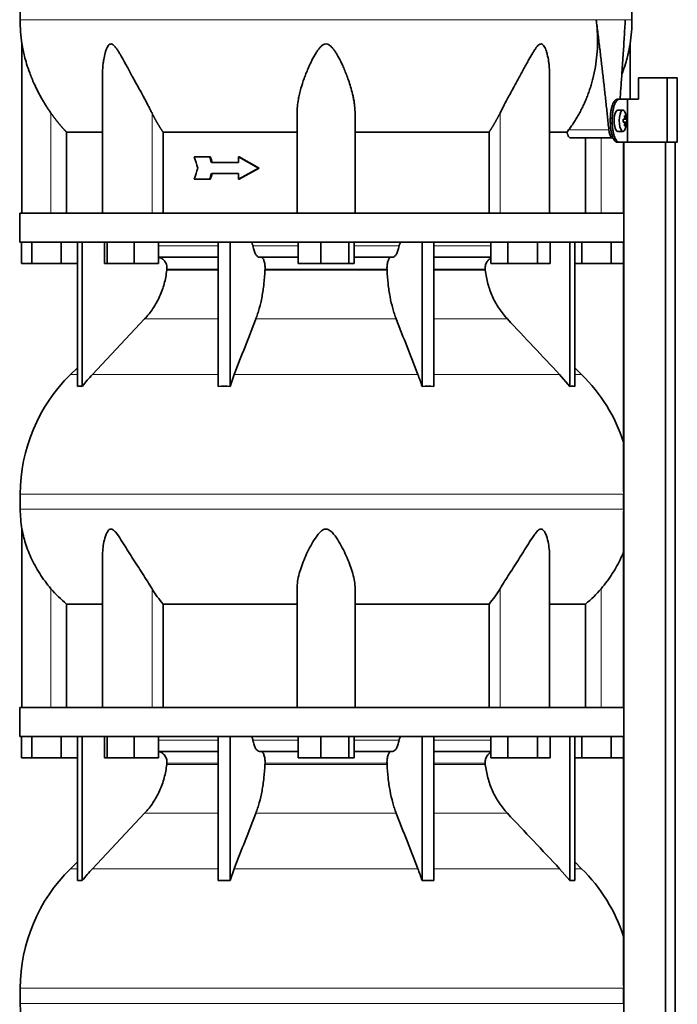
# Model space of a CAD drawing. Header units: millimetres. Extents: x 441 to 1325, y -1714 to 1591.
# Tile 24 of 29: x 949 to 1255, y 404 to 863. Entities that reach past the tile are written whole.
import ezdxf

# ---------------------------------------------------------------- set-up
doc = ezdxf.new("R2010")
doc.units = ezdxf.units.MM
for name, color, linetype in [('LOW_454-3', 7, 'Continuous'), ('M5X8_UNI7687', 7, 'Continuous'), ('VSI344-454_TERMI', 7, 'Continuous'), ('VSI344-454_TESTA', 7, 'Continuous'), ('VSI454_DIFFUSORE', 7, 'Continuous')]:
    doc.layers.add(name, color=color, linetype=linetype)

# ---------------------------------------------------------------- blocks, each defined once
blk = doc.blocks.new('SE3')
at = {"layer": 'LOW_454-3', "color": 7, "linetype": 'Continuous', "lineweight": 35}
for p, q in [((1230.29, 805.53), (1230.29, 772.53)), ((1230.36, 805.53), (1230.36, 83.53)), ((1249.75, 83.53), (1249.75, 805.53)), ((1254.3, 83.53), (1254.3, 805.53)), ((1230.29, 759.03), (1230.29, 642.86)), ((1230.29, 633.88), (1230.29, 542.53)), ((1230.29, 529.03), (1230.29, 412.86))]:
    blk.add_line(p, q, dxfattribs=at)
at = {"layer": 'M5X8_UNI7687', "color": 7, "linetype": 'Continuous', "lineweight": 35}
for p, q in [((1230.01, 820.46), (1227.66, 820.53)), ((1230.13, 816.18), (1230.72, 816.24)), ((1231.73, 816.22), (1230.14, 816.1)), ((1231.17, 817.86), (1230.76, 817.56)), ((1230.72, 814.82), (1230.13, 814.87)), ((1231.73, 814.84), (1230.14, 814.95)), ((1231.17, 813.19), (1230.76, 813.5)), ((1227.66, 810.53), (1230.01, 810.6))]:
    blk.add_line(p, q, dxfattribs=at)
at = {"layer": 'M5X8_UNI7687', "color": 4, "linetype": 'Continuous', "lineweight": 9}
for p, q in [((1230.13, 816.18), (1230.71, 816.24)), ((1231.54, 816.24), (1230.14, 816.11)), ((1230.88, 816.69), (1231.36, 816.74)), ((1230.71, 814.82), (1230.13, 814.87)), ((1230.14, 814.95), (1231.54, 814.82)), ((1231.36, 814.32), (1230.87, 814.37))]:
    blk.add_line(p, q, dxfattribs=at)
at = {"layer": 'M5X8_UNI7687', "color": 7, "linetype": 'Continuous', "lineweight": 35}
for centre, radius, start, end in [((1221.82, 815.53), 10, 337.7946, 22.2054), ((1222.14, 815.53), 9.62, 355.8727, 4.1273)]:
    blk.add_arc(centre, radius, start, end, dxfattribs=at)
for centre, major_axis, ratio, start_param, end_param in [((1227.64, 815.53), (0, 5), 0.34202, 0, 3.151709), ((1229.99, 815.53), (0, -4.93), 0.34202, 2.444185, 6.283185), ((1221.83, 815.37), (9.97, 0.82), 0.029809, 0.468971, 0.583531), ((1224.94, 815.53), (0, -9.26), 0.562348, 1.49595, 1.645642), ((1223.89, 812.47), (7.67, 5.19), 0.199978, 0.212267, 0.361959), ((1221.88, 815.53), (0, 10), 0.906308, 4.833518, 4.948078), ((1221.78, 815.53), (0, 10), 0.965926, 4.833518, 4.948078), ((1221.83, 815.37), (9.97, 0.82), 0.029809, 0.112154, 0.226713), ((1229.99, 815.53), (0, -4.93), 0.34202, 0, 0.697408), ((1221.83, 815.68), (9.97, -0.82), 0.029809, -0.583531, -0.468971), ((1221.88, 815.53), (0, -10), 0.906308, 1.335108, 1.449667), ((1223.89, 818.59), (7.67, -5.19), 0.199978, -0.361959, -0.212267), ((1221.78, 815.53), (0, -10), 0.965926, 1.335108, 1.449667), ((1221.83, 815.68), (9.97, -0.82), 0.029809, -0.226713, -0.112154)]:
    blk.add_ellipse(centre, major_axis=major_axis, ratio=ratio, start_param=start_param, end_param=end_param, dxfattribs=at)
for points in [[(1230.71, 816.24), (1230.72, 816.24), (1230.73, 816.24), (1230.75, 816.25), (1230.77, 816.26), (1230.79, 816.28), (1230.81, 816.3), (1230.82, 816.32), (1230.84, 816.35), (1230.85, 816.39), (1230.86, 816.42), (1230.87, 816.46), (1230.88, 816.51), (1230.88, 816.55), (1230.89, 816.59), (1230.89, 816.64), (1230.88, 816.69), (1230.88, 816.72), (1230.88, 816.74)], [(1231.36, 816.74), (1231.37, 816.72), (1231.37, 816.69), (1231.38, 816.64), (1231.39, 816.59), (1231.4, 816.55), (1231.4, 816.51), (1231.42, 816.46), (1231.43, 816.42), (1231.44, 816.39), (1231.45, 816.35), (1231.46, 816.32), (1231.48, 816.3), (1231.49, 816.28), (1231.5, 816.26), (1231.51, 816.25), (1231.52, 816.24), (1231.53, 816.24), (1231.54, 816.24)], [(1230.88, 814.32), (1230.88, 814.34), (1230.88, 814.37), (1230.89, 814.42), (1230.89, 814.47), (1230.88, 814.51), (1230.88, 814.55), (1230.87, 814.59), (1230.86, 814.63), (1230.85, 814.67), (1230.84, 814.71), (1230.82, 814.74), (1230.81, 814.76), (1230.79, 814.78), (1230.77, 814.8), (1230.75, 814.81), (1230.73, 814.82), (1230.72, 814.82), (1230.71, 814.82)], [(1231.54, 814.82), (1231.53, 814.82), (1231.52, 814.82), (1231.51, 814.81), (1231.5, 814.8), (1231.49, 814.78), (1231.48, 814.76), (1231.46, 814.74), (1231.45, 814.71), (1231.44, 814.67), (1231.43, 814.63), (1231.42, 814.59), (1231.4, 814.55), (1231.4, 814.51), (1231.39, 814.47), (1231.38, 814.42), (1231.37, 814.37), (1231.37, 814.34), (1231.36, 814.32)]]:
    blk.add_open_spline(points, degree=3, dxfattribs=at)
at = {"layer": 'VSI344-454_TERMI', "color": 7, "linetype": 'Continuous', "lineweight": 35}
for p, q in [((1250.63, 835.53), (1237.29, 835.53)), ((1237.29, 835.53), (1237.29, 825.53)), ((1255.31, 835.53), (1250.63, 835.53)), ((1250.63, 835.53), (1250.63, 805.53)), ((1255.31, 835.53), (1255.31, 805.53)), ((1227.37, 825.53), (1228.3, 825.53)), ((1228.3, 825.53), (1232.16, 825.53)), ((1232.16, 805.53), (1232.16, 825.53)), ((1232.16, 825.53), (1237.29, 825.53)), ((1224.14, 814.53), (1224.14, 816.53)), ((1225.07, 814.53), (1225.07, 816.53)), ((1228.3, 805.53), (1227.37, 805.53)), ((1228.3, 805.53), (1232.16, 805.53)), ((1250.63, 805.53), (1232.16, 805.53)), ((1255.31, 805.53), (1250.63, 805.53))]:
    blk.add_line(p, q, dxfattribs=at)
at = {"layer": 'VSI344-454_TERMI', "color": 4, "linetype": 'Continuous', "lineweight": 9}
for p, q in [((1224.14, 816.53), (1225.07, 816.53)), ((1225.07, 814.53), (1224.14, 814.53))]:
    blk.add_line(p, q, dxfattribs=at)
at = {"layer": 'VSI344-454_TERMI', "color": 7, "linetype": 'Continuous', "lineweight": 35}
for points, knots in [([(1224.14, 816.53), (1224.14, 816.63), (1224.14, 816.83), (1224.15, 817.12), (1224.16, 817.41), (1224.17, 817.71), (1224.19, 818), (1224.21, 818.29), (1224.23, 818.57), (1224.26, 818.86), (1224.29, 819.14), (1224.33, 819.42), (1224.37, 819.7), (1224.44, 820.16), (1224.55, 820.78), (1224.72, 821.54), (1224.92, 822.25), (1225.14, 822.91), (1225.38, 823.5), (1225.64, 824.03), (1225.91, 824.48), (1226.17, 824.82), (1226.39, 825.06), (1226.59, 825.23), (1226.78, 825.36), (1226.98, 825.46), (1227.18, 825.52), (1227.31, 825.53), (1227.37, 825.53)], [0, 0, 0, 0, 0.020997, 0.041894, 0.062714, 0.083478, 0.10421, 0.124932, 0.145667, 0.166438, 0.187266, 0.208175, 0.229186, 0.250321, 0.312381, 0.374613, 0.43743, 0.499971, 0.5625, 0.625324, 0.687531, 0.7496, 0.791733, 0.833468, 0.874982, 0.916455, 0.958068, 1, 1, 1, 1]), ([(1228.3, 825.53), (1228.26, 825.53), (1228.2, 825.53), (1228.1, 825.51), (1228, 825.49), (1227.9, 825.45), (1227.8, 825.41), (1227.71, 825.36), (1227.61, 825.3), (1227.51, 825.23), (1227.41, 825.15), (1227.31, 825.05), (1227.22, 824.95), (1227.06, 824.77), (1226.84, 824.48), (1226.56, 824.03), (1226.3, 823.5), (1226.06, 822.91), (1225.84, 822.25), (1225.64, 821.54), (1225.47, 820.78), (1225.34, 820.07), (1225.25, 819.42), (1225.18, 818.86), (1225.13, 818.29), (1225.09, 817.71), (1225.07, 817.12), (1225.07, 816.73), (1225.07, 816.53)], [0, 0, 0, 0, 0.021018, 0.041934, 0.062771, 0.083551, 0.104296, 0.125029, 0.145772, 0.166549, 0.18738, 0.20829, 0.2293, 0.250431, 0.312491, 0.374707, 0.437523, 0.500061, 0.56259, 0.62542, 0.687635, 0.749712, 0.791848, 0.833577, 0.875076, 0.916525, 0.958107, 1, 1, 1, 1]), ([(1227.37, 805.53), (1227.34, 805.53), (1227.27, 805.53), (1227.18, 805.55), (1227.08, 805.57), (1226.98, 805.6), (1226.88, 805.65), (1226.78, 805.7), (1226.69, 805.76), (1226.59, 805.83), (1226.49, 805.91), (1226.39, 806), (1226.29, 806.1), (1226.13, 806.28), (1225.91, 806.58), (1225.64, 807.03), (1225.38, 807.56), (1225.14, 808.15), (1224.92, 808.81), (1224.72, 809.52), (1224.55, 810.28), (1224.42, 810.99), (1224.33, 811.63), (1224.26, 812.2), (1224.21, 812.77), (1224.17, 813.35), (1224.15, 813.94), (1224.15, 814.33), (1224.14, 814.53)], [0, 0, 0, 0, 0.021018, 0.041935, 0.062772, 0.083552, 0.104298, 0.125031, 0.145774, 0.166551, 0.187383, 0.208292, 0.229302, 0.250433, 0.312493, 0.374709, 0.437524, 0.500062, 0.56259, 0.62542, 0.687635, 0.749712, 0.791848, 0.833577, 0.875075, 0.916525, 0.958107, 1, 1, 1, 1]), ([(1225.07, 814.53), (1225.07, 814.43), (1225.07, 814.23), (1225.07, 813.94), (1225.08, 813.64), (1225.09, 813.35), (1225.11, 813.06), (1225.13, 812.77), (1225.16, 812.49), (1225.18, 812.2), (1225.21, 811.92), (1225.25, 811.64), (1225.29, 811.36), (1225.36, 810.9), (1225.47, 810.28), (1225.64, 809.52), (1225.84, 808.81), (1226.06, 808.15), (1226.3, 807.56), (1226.56, 807.03), (1226.84, 806.58), (1227.09, 806.24), (1227.31, 806), (1227.51, 805.83), (1227.71, 805.69), (1227.9, 805.6), (1228.1, 805.54), (1228.23, 805.53), (1228.3, 805.53)], [0, 0, 0, 0, 0.020997, 0.041894, 0.062713, 0.083478, 0.10421, 0.124932, 0.145667, 0.166438, 0.187266, 0.208174, 0.229186, 0.250321, 0.31238, 0.374613, 0.43743, 0.499972, 0.562502, 0.625326, 0.687533, 0.749602, 0.791735, 0.83347, 0.874983, 0.916456, 0.958069, 1, 1, 1, 1])]:
    blk.add_open_spline(points, degree=3, knots=knots, dxfattribs=at)
at = {"layer": 'VSI344-454_TESTA', "color": 4, "linetype": 'Continuous', "lineweight": 9}
for p, q in [((1231.09, 862.56), (1217.58, 862.56)), ((963.86, 772.53), (963.86, 819.1)), ((1010.89, 772.53), (1010.89, 819.1)), ((1172.82, 772.53), (1172.82, 819.1)), ((1204.72, 811.24), (1223.46, 811.24)), ((1219.86, 772.53), (1219.86, 807.53))]:
    blk.add_line(p, q, dxfattribs=at)
at = {"layer": 'VSI344-454_TESTA', "color": 7, "linetype": 'Continuous', "lineweight": 35}
for p, q in [((950.36, 851.27), (950.36, 772.53)), ((1233.36, 825.53), (1233.36, 851.27)), ((987.85, 836.9), (987.85, 772.53)), ((1195.87, 772.53), (1195.87, 836.9)), ((1078.36, 772.53), (1078.36, 819.1)), ((1105.36, 772.53), (1105.36, 819.1)), ((1203.99, 810.23), (1204.72, 811.23)), ((971.11, 810.23), (971.11, 772.53)), ((1016.02, 810.23), (1016.02, 772.53)), ((1167.69, 810.23), (1167.69, 772.53)), ((1203.99, 810.23), (1195.98, 810.23)), ((1205.63, 807.53), (1225.23, 807.53)), ((1212.61, 807.53), (1212.61, 772.53)), ((1037.69, 798.69), (1030.54, 798.69)), ((1038.08, 798.69), (1037.69, 798.69)), ((1051.46, 798.69), (1051.08, 798.69)), ((1060.37, 793.53), (1051.08, 798.69)), ((1051.08, 798.69), (1051.08, 796.11)), ((1060.76, 793.53), (1051.46, 798.69)), ((1051.08, 796.11), (1038.54, 796.11)), ((1060.37, 793.53), (1051.08, 788.36)), ((1060.76, 793.53), (1051.46, 788.36)), ((1060.76, 793.53), (1060.37, 793.53)), ((1037.69, 788.36), (1030.54, 788.36)), ((1038.08, 788.36), (1037.69, 788.36)), ((1051.08, 790.95), (1038.54, 790.95)), ((1051.08, 790.95), (1051.08, 788.36)), ((1051.46, 788.36), (1051.08, 788.36))]:
    blk.add_line(p, q, dxfattribs=at)
for centre, start, end in [((1025.82, 862.65), 180.0677, 188.5808), ((1157.9, 862.65), 351.4198, 359.9323)]:
    blk.add_arc(centre, 76.32, start, end, dxfattribs=at)
for points, degree, knots in [([(976.6, 998.98), (975.14, 994.12), (971.18, 984.27), (963.92, 969.12), (957.73, 952.76), (953.99, 936.23), (951.77, 920.09), (950.52, 904.12), (949.85, 888.24), (949.64, 874.47), (949.5, 865.92), (949.5, 862.56)], 3, [0, 0, 0, 0, 0.117079, 0.240569, 0.360617, 0.476421, 0.590288, 0.703407, 0.816259, 0.929029, 1, 1, 1, 1]), ([(1207.12, 998.98), (1208.58, 994.12), (1212.54, 984.27), (1219.8, 969.12), (1225.98, 952.76), (1229.73, 936.23), (1231.95, 920.09), (1233.2, 904.12), (1233.87, 888.24), (1234.07, 874.47), (1234.21, 865.92), (1234.21, 862.56)], 3, [0, 0, 0, 0, 0.117079, 0.240569, 0.360617, 0.476421, 0.590288, 0.703407, 0.816259, 0.929029, 1, 1, 1, 1]), ([(1204.72, 811.24), (1205.19, 811.88), (1206.15, 813.17), (1207.48, 815.18), (1208.75, 817.23), (1209.93, 819.33), (1211.04, 821.47), (1212.08, 823.66), (1213.03, 825.88), (1213.9, 828.14), (1214.69, 830.43), (1215.41, 832.74), (1216.32, 836.14), (1217.26, 840.63), (1217.97, 846.22), (1218.25, 851.75), (1218.15, 857.2), (1217.77, 860.79), (1217.58, 862.56)], 3, [0, 0, 0, 0, 0.045711, 0.091341, 0.13689, 0.182361, 0.227753, 0.273067, 0.318303, 0.363461, 0.408543, 0.453547, 0.498475, 0.603623, 0.706356, 0.806668, 0.904552, 1, 1, 1, 1]), ([(1228.67, 825.53), (1228.7, 825.91), (1228.81, 827.48), (1229.01, 830.17), (1229.25, 833.58), (1229.62, 838.8), (1230.08, 845.73), (1230.61, 854.28), (1230.93, 859.85), (1231.09, 862.56)], 3, [0.2784568, 0.2784568, 0.2784568, 0.2784568, 0.3008671, 0.3697767, 0.4361634, 0.5000272, 0.6747049, 0.8413625, 1, 1, 1, 1]), ([(963.86, 819.1), (963.55, 819.55), (962.93, 820.46), (962, 821.87), (961.06, 823.35), (960.12, 824.91), (958.96, 826.93), (957.57, 829.53), (956.15, 832.48), (954.94, 835.29), (953.72, 838.41), (952.56, 841.83), (951.58, 845.37), (950.97, 847.98), (950.66, 849.59), (950.49, 850.5), (950.39, 851.09), (950.36, 851.27), (950.36, 851.27)], 3, [0, 0, 0, 0, 0.0207315, 0.0423915, 0.0649855, 0.0885178, 0.1129927, 0.1557981, 0.2041241, 0.2433105, 0.2789295, 0.3409942, 0.392778, 0.4359518, 0.4604978, 0.4716154, 0.4871189, 0.4999917, 0.4999917, 0.4999917, 0.4999917]), ([(1010.89, 819.1), (1010.68, 819.54), (1010.24, 820.42), (1009.53, 821.79), (1008.72, 823.34), (1007.79, 825.1), (1006.47, 827.54), (1004.9, 830.42), (1003.16, 833.58), (1001.62, 836.4), (1000.26, 838.9), (999.05, 841.11), (997.67, 843.62), (996.41, 845.87), (995.22, 847.85), (994.4, 849.09), (993.61, 850.14), (992.81, 850.93), (991.97, 851.35), (991.16, 851.16), (990.51, 850.5), (989.98, 849.58), (989.51, 848.44), (988.92, 846.59), (988.46, 844.41), (988.11, 841.94), (987.92, 839.76), (987.85, 838.05), (987.85, 837.09), (987.85, 836.9)], 3, [0, 0, 0, 0, 0.020247, 0.0413012, 0.0631676, 0.0911499, 0.1206822, 0.1725651, 0.2189806, 0.2600001, 0.2962057, 0.3283254, 0.3570821, 0.4069553, 0.4285992, 0.4484587, 0.4665056, 0.4826091, 0.4971306, 0.5113122, 0.5266668, 0.543344, 0.562023, 0.5826937, 0.6304427, 0.6595254, 0.6923195, 0.7261108, 0.7344062, 0.7344062, 0.7344062, 0.7344062]), ([(1105.36, 819.1), (1105.35, 819.54), (1105.34, 820.42), (1105.25, 821.79), (1105.08, 823.34), (1104.81, 825.1), (1104.34, 827.54), (1103.61, 830.42), (1102.62, 833.58), (1101.61, 836.4), (1100.61, 838.9), (1099.65, 841.11), (1098.46, 843.62), (1097.27, 845.87), (1096.04, 847.85), (1095.14, 849.09), (1094.22, 850.14), (1093.23, 850.93), (1092.11, 851.35), (1090.93, 851.16), (1089.91, 850.5), (1088.98, 849.58), (1088.09, 848.44), (1086.85, 846.59), (1085.66, 844.41), (1084.44, 841.94), (1083.47, 839.76), (1082.53, 837.48), (1081.38, 834.43), (1080.34, 831.25), (1079.5, 828.03), (1078.9, 825.18), (1078.45, 822.21), (1078.39, 820.11), (1078.36, 819.1)], 3, [0, 0, 0, 0, 0.020247, 0.041301, 0.063168, 0.09115, 0.120682, 0.172565, 0.218981, 0.26, 0.296206, 0.328325, 0.357082, 0.406955, 0.428599, 0.448459, 0.466506, 0.482609, 0.497131, 0.511312, 0.526667, 0.543344, 0.562023, 0.582694, 0.630443, 0.659525, 0.692319, 0.726111, 0.759233, 0.82594, 0.865768, 0.902245, 0.953307, 1, 1, 1, 1]), ([(1195.87, 836.9), (1195.87, 837.6), (1195.83, 839.03), (1195.69, 841.11), (1195.39, 843.62), (1194.96, 845.87), (1194.41, 847.85), (1193.96, 849.09), (1193.44, 850.14), (1192.85, 850.93), (1192.1, 851.35), (1191.24, 851.16), (1190.44, 850.5), (1189.66, 849.58), (1188.88, 848.44), (1187.72, 846.59), (1186.49, 844.41), (1185.12, 841.94), (1183.93, 839.76), (1182.69, 837.48), (1181.02, 834.43), (1179.28, 831.25), (1177.51, 828.03), (1175.97, 825.18), (1174.39, 822.21), (1173.33, 820.11), (1172.82, 819.1)], 3, [0.2656245, 0.2656245, 0.2656245, 0.2656245, 0.2962057, 0.3283254, 0.3570821, 0.4069553, 0.4285992, 0.4484587, 0.4665056, 0.4826091, 0.4971306, 0.5113122, 0.5266668, 0.543344, 0.562023, 0.5826937, 0.6304427, 0.6595254, 0.6923195, 0.7261108, 0.7592332, 0.8259403, 0.8657684, 0.9022453, 0.9533075, 1, 1, 1, 1]), ([(1233.36, 851.27), (1233.36, 851.27), (1233.36, 851.27), (1233.33, 851.08), (1233.21, 850.43), (1233.04, 849.48), (1232.81, 848.35), (1232.52, 847), (1232.01, 844.91), (1231.15, 841.8), (1230.2, 838.99), (1229.58, 837.36), (1229.5, 837.15)], 3, [0.4999935, 0.4999935, 0.4999935, 0.4999935, 0.5000341, 0.5129562, 0.5284792, 0.5444389, 0.5641957, 0.583938, 0.6074587, 0.6593255, 0.7214848, 0.730703, 0.730703, 0.730703, 0.730703]), ([(971.11, 810.23), (969.11, 812.33), (967.3, 814.55), (965.5, 816.76), (963.86, 819.1)], 2, [0, 0, 0, 0.5, 0.5, 1, 1, 1]), ([(1016.02, 810.23), (1014.61, 812.33), (1013.33, 814.55), (1012.05, 816.76), (1010.89, 819.1)], 2, [0, 0, 0, 0.5, 0.5, 1, 1, 1]), ([(1172.82, 819.1), (1171.66, 816.76), (1170.39, 814.56), (1169.11, 812.34), (1167.69, 810.23)], 2, [0, 0, 0, 0.5, 0.5, 1, 1, 1]), ([(1223.46, 811.24), (1223.47, 811.16), (1223.48, 811.01), (1223.51, 810.79), (1223.55, 810.57), (1223.58, 810.36), (1223.62, 810.15), (1223.67, 809.95), (1223.75, 809.59), (1223.9, 809.1), (1224.13, 808.55), (1224.38, 808.1), (1224.61, 807.83), (1224.8, 807.67), (1224.94, 807.59), (1225.08, 807.54), (1225.18, 807.53), (1225.23, 807.53)], 3, [0, 0, 0, 0, 0.036137, 0.072006, 0.107687, 0.143258, 0.1788, 0.214393, 0.250117, 0.375419, 0.499764, 0.624342, 0.749875, 0.812239, 0.874428, 0.936872, 1, 1, 1, 1]), ([(971.11, 810.23), (971.74, 810.23), (972.77, 810.23), (975.62, 810.23), (977.43, 810.23), (981.79, 810.23), (984.34, 810.23), (987.4, 810.23), (987.57, 810.23), (987.74, 810.23)], 3, [0, 0, 0, 0, 0.25, 0.25, 0.5, 0.5, 0.75, 0.75, 0.764371, 0.764371, 0.764371, 0.764371]), ([(1016.02, 810.23), (1020.47, 810.23), (1025.18, 810.23), (1034.99, 810.23), (1040.1, 810.23), (1050.63, 810.23), (1056.04, 810.23), (1067.08, 810.23), (1072.7, 810.23), (1078.36, 810.23)], 3, [0, 0, 0, 0, 0.25, 0.25, 0.5, 0.5, 0.75, 0.75, 1, 1, 1, 1]), ([(1105.36, 810.23), (1111.02, 810.23), (1116.64, 810.23), (1127.67, 810.23), (1133.09, 810.23), (1143.62, 810.23), (1148.73, 810.23), (1158.54, 810.23), (1163.24, 810.23), (1167.69, 810.23)], 3, [0, 0, 0, 0, 0.25, 0.25, 0.5, 0.5, 0.75, 0.75, 1, 1, 1, 1]), ([(1205.63, 807.53), (1205.6, 807.53), (1205.55, 807.53), (1205.47, 807.55), (1205.39, 807.57), (1205.31, 807.61), (1205.23, 807.65), (1205.1, 807.75), (1204.91, 807.93), (1204.69, 808.24), (1204.48, 808.63), (1204.33, 809.02), (1204.21, 809.36), (1204.13, 809.64), (1204.06, 809.93), (1204.01, 810.13), (1203.99, 810.23)], 3, [0, 0, 0, 0, 0.041685, 0.083129, 0.124417, 0.165635, 0.206869, 0.248205, 0.373034, 0.498358, 0.621809, 0.745536, 0.809628, 0.873199, 0.936554, 1, 1, 1, 1])]:
    blk.add_open_spline(points, degree=degree, knots=knots, dxfattribs=at)
at = {"layer": 'VSI344-454_TESTA', "color": 4, "linetype": 'Continuous', "lineweight": 9}
for points, weights in [([(949.5, 862.56), (949.5, 862.56), (1130.23, 862.56), (1217.58, 862.56)], [1, 0.494458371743, 0.494458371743, 1]), ([(1231.09, 862.56), (1233.17, 862.56), (1234.21, 862.56), (1234.21, 862.56)], [1, 0.996331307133, 0.996331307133, 1])]:
    blk.add_rational_spline(points, weights, degree=3, dxfattribs=at)
at = {"layer": 'VSI344-454_TESTA', "color": 7, "linetype": 'Continuous', "lineweight": 35}
for points, degree in [([(1223.46, 811.24), (1220.82, 837.01), (1217.58, 862.56)], 2), ([(1032.19, 793.53), (1031.64, 795.25), (1031.09, 796.97), (1030.54, 798.69)], 3), ([(1038.54, 796.11), (1038.26, 796.97), (1037.98, 797.83), (1037.69, 798.69)], 3), ([(1038.92, 796.11), (1038.64, 796.97), (1038.36, 797.83), (1038.08, 798.69)], 3), ([(1032.19, 793.53), (1031.64, 791.81), (1031.09, 790.09), (1030.54, 788.36)], 3), ([(1038.54, 790.95), (1038.26, 790.09), (1037.98, 789.23), (1037.69, 788.36)], 3), ([(1038.92, 790.95), (1038.64, 790.09), (1038.36, 789.23), (1038.08, 788.36)], 3)]:
    blk.add_open_spline(points, degree=degree, dxfattribs=at)
at = {"layer": 'VSI454_DIFFUSORE', "color": 7, "linetype": 'Continuous', "lineweight": 35}
for p, q in [((1230.35, 772.53), (949.36, 772.53)), ((949.36, 772.53), (949.36, 759.03)), ((1230.35, 772.53), (1230.35, 759.03)), ((1230.35, 759.03), (949.36, 759.03)), ((950.21, 749.03), (950.21, 759.03)), ((954.95, 749.03), (954.95, 759.03)), ((968.6, 749.03), (968.6, 759.03)), ((976.15, 691.91), (976.15, 759.03)), ((978.45, 691.91), (978.45, 759.03)), ((988.79, 749.03), (988.79, 759.03)), ((990, 749.03), (990, 759.03)), ((1002.56, 749.03), (1002.56, 759.03)), ((1013.91, 749.03), (1013.91, 759.03)), ((1041.63, 691.91), (1041.63, 759.03)), ((1047.18, 691.91), (1047.18, 759.03)), ((1078.84, 749.03), (1078.84, 759.03)), ((1089.45, 749.03), (1089.45, 759.03)), ((1102.47, 749.03), (1102.47, 759.03)), ((1104.88, 749.03), (1104.88, 759.03)), ((1136.54, 691.91), (1136.54, 759.03)), ((1142.08, 691.91), (1142.08, 759.03)), ((1168.56, 749.03), (1168.56, 759.03)), ((1176.51, 749.03), (1176.51, 759.03)), ((1190.32, 749.03), (1190.32, 759.03)), ((1196.17, 749.03), (1196.17, 759.03)), ((1205.27, 691.91), (1205.27, 759.03)), ((1207.57, 691.91), (1207.57, 759.03)), ((1210.95, 749.03), (1210.95, 759.03)), ((1224.6, 749.03), (1224.6, 759.03)), ((1041.63, 752.03), (1013.91, 752.03)), ((1078.84, 752.03), (1060.97, 752.03)), ((1122.74, 752.03), (1104.88, 752.03)), ((1168.56, 752.03), (1142.08, 752.03)), ((954.95, 749.03), (950.21, 749.03)), ((968.6, 749.03), (954.95, 749.03)), ((976.15, 749.03), (968.6, 749.03)), ((990, 749.03), (988.79, 749.03)), ((1002.56, 749.03), (990, 749.03)), ((1013.91, 749.03), (1002.56, 749.03)), ((1089.45, 749.03), (1078.84, 749.03)), ((1102.47, 749.03), (1089.45, 749.03)), ((1104.88, 749.03), (1102.47, 749.03)), ((1176.51, 749.03), (1168.56, 749.03)), ((1190.32, 749.03), (1176.51, 749.03)), ((1196.17, 749.03), (1190.32, 749.03)), ((1210.95, 749.03), (1207.57, 749.03)), ((1224.6, 749.03), (1210.95, 749.03)), ((1230.29, 749.03), (1224.6, 749.03)), ((1007.46, 723.27), (983.16, 697.44)), ((976.15, 700.6), (972.93, 697.44)), ((1047.18, 691.91), (1049.13, 697.44)), ((1200.55, 697.44), (1205.27, 691.91)), ((1210.79, 697.44), (1207.57, 700.6)), ((949.6, 641.82), (949.6, 634.78)), ((1230.29, 641.82), (1230.29, 634.78)), ((950.36, 625.51), (950.36, 542.53)), ((987.85, 612.8), (987.85, 542.53)), ((1195.87, 542.53), (1195.87, 612.82)), ((1078.36, 542.53), (1078.36, 597.74)), ((1105.36, 542.53), (1105.36, 597.74)), ((971.11, 590.59), (987.85, 590.59)), ((971.11, 542.53), (971.11, 590.59)), ((1016.02, 590.59), (1078.36, 590.59)), ((1016.02, 542.53), (1016.02, 590.59)), ((1105.36, 590.59), (1167.69, 590.59)), ((1167.69, 590.59), (1167.69, 542.53)), ((1195.87, 590.59), (1212.61, 590.59)), ((1212.61, 590.59), (1212.61, 542.53)), ((1230.35, 542.53), (949.36, 542.53)), ((949.36, 542.53), (949.36, 529.03)), ((1230.35, 542.53), (1230.35, 529.03)), ((1230.35, 529.03), (949.36, 529.03)), ((950.21, 519.03), (950.21, 529.03)), ((954.95, 519.03), (954.95, 529.03)), ((968.6, 519.03), (968.6, 529.03)), ((976.15, 461.91), (976.15, 529.03)), ((978.45, 461.91), (978.45, 529.03)), ((988.79, 519.03), (988.79, 529.03)), ((990, 519.03), (990, 529.03)), ((1002.56, 519.03), (1002.56, 529.03)), ((1013.91, 519.03), (1013.91, 529.03)), ((1041.63, 461.91), (1041.63, 529.03)), ((1047.18, 461.91), (1047.18, 529.03)), ((1078.84, 519.03), (1078.84, 529.03)), ((1089.45, 519.03), (1089.45, 529.03)), ((1102.47, 519.03), (1102.47, 529.03)), ((1104.88, 519.03), (1104.88, 529.03)), ((1136.54, 461.91), (1136.54, 529.03)), ((1142.08, 461.91), (1142.08, 529.03)), ((1168.56, 519.03), (1168.56, 529.03)), ((1176.51, 519.03), (1176.51, 529.03)), ((1190.32, 519.03), (1190.32, 529.03)), ((1196.17, 519.03), (1196.17, 529.03)), ((1205.27, 461.91), (1205.27, 529.03)), ((1207.57, 461.91), (1207.57, 529.03)), ((1210.95, 519.03), (1210.95, 529.03)), ((1224.6, 519.03), (1224.6, 529.03)), ((954.95, 519.03), (950.21, 519.03)), ((968.6, 519.03), (954.95, 519.03)), ((976.15, 519.03), (968.6, 519.03)), ((990, 519.03), (988.79, 519.03)), ((1002.56, 519.03), (990, 519.03)), ((1013.91, 519.03), (1002.56, 519.03)), ((1041.63, 522.03), (1013.91, 522.03)), ((1078.84, 522.03), (1060.97, 522.03)), ((1089.45, 519.03), (1078.84, 519.03)), ((1102.47, 519.03), (1089.45, 519.03)), ((1104.88, 519.03), (1102.47, 519.03)), ((1122.74, 522.03), (1104.88, 522.03)), ((1168.56, 522.03), (1142.08, 522.03)), ((1176.51, 519.03), (1168.56, 519.03)), ((1190.32, 519.03), (1176.51, 519.03)), ((1196.17, 519.03), (1190.32, 519.03)), ((1210.95, 519.03), (1207.57, 519.03)), ((1224.6, 519.03), (1210.95, 519.03)), ((1230.29, 519.03), (1224.6, 519.03)), ((1007.46, 493.27), (983.16, 467.44)), ((976.15, 470.6), (972.93, 467.44)), ((1047.18, 461.91), (1049.13, 467.44)), ((1200.55, 467.44), (1205.27, 461.91)), ((1210.79, 467.44), (1207.57, 470.6)), ((949.6, 411.82), (949.6, 404.78)), ((1230.29, 411.82), (1230.29, 404.78))]:
    blk.add_line(p, q, dxfattribs=at)
at = {"layer": 'VSI454_DIFFUSORE', "color": 4, "linetype": 'Continuous', "lineweight": 9}
for p, q in [((1013.91, 757.25), (1041.63, 757.25)), ((1057.85, 757.25), (1078.84, 757.25)), ((1104.88, 757.25), (1125.87, 757.25)), ((1142.08, 757.25), (1168.56, 757.25)), ((1017.75, 745.97), (1041.63, 745.97)), ((1041.63, 746.53), (1017.8, 746.53)), ((1063.46, 745.97), (1120.26, 745.97)), ((1120.24, 746.53), (1063.48, 746.53)), ((1165.91, 746.53), (1142.08, 746.53)), ((1142.08, 745.97), (1165.97, 745.97)), ((1007.46, 723.27), (1041.63, 723.27)), ((1059.2, 723.27), (1124.52, 723.27)), ((1142.08, 723.27), (1176.25, 723.27)), ((976.15, 697.44), (972.93, 697.44)), ((983.16, 697.44), (1041.63, 697.44)), ((1049.13, 697.44), (1134.58, 697.44)), ((1142.08, 697.44), (1200.55, 697.44)), ((1207.57, 697.44), (1210.79, 697.44)), ((949.6, 641.82), (1230.3, 641.82)), ((1230.3, 634.78), (949.6, 634.78)), ((963.86, 542.53), (963.86, 597.74)), ((1010.89, 542.53), (1010.89, 597.74)), ((1172.82, 542.53), (1172.82, 597.74)), ((1219.86, 542.53), (1219.86, 597.74)), ((1013.91, 527.25), (1041.63, 527.25)), ((1057.85, 527.25), (1078.84, 527.25)), ((1104.88, 527.25), (1125.87, 527.25)), ((1142.08, 527.25), (1168.56, 527.25)), ((1017.75, 515.97), (1041.63, 515.97)), ((1041.63, 516.53), (1017.8, 516.53)), ((1063.46, 515.97), (1120.26, 515.97)), ((1120.24, 516.53), (1063.48, 516.53)), ((1165.91, 516.53), (1142.08, 516.53)), ((1142.08, 515.97), (1165.97, 515.97)), ((1007.46, 493.27), (1041.63, 493.27)), ((1059.2, 493.27), (1124.52, 493.27)), ((1142.08, 493.27), (1176.25, 493.27)), ((976.15, 467.44), (972.93, 467.44)), ((983.16, 467.44), (1041.63, 467.44)), ((1049.13, 467.44), (1134.58, 467.44)), ((1142.08, 467.44), (1200.55, 467.44)), ((1207.57, 467.44), (1210.79, 467.44)), ((949.6, 411.82), (1230.3, 411.82)), ((1230.3, 404.78), (949.6, 404.78))]:
    blk.add_line(p, q, dxfattribs=at)
at = {"layer": 'VSI454_DIFFUSORE', "color": 7, "linetype": 'Continuous', "lineweight": 35}
for centre, radius, start, end in [((1027.59, 641.82), 77.98, 134.5, 180), ((1156.13, 641.82), 77.98, 18.0049, 45.5), ((1007.02, 634.78), 57.42, 180, 189.2911), ((1027.59, 411.82), 77.98, 134.5, 180), ((1156.13, 411.82), 77.98, 18.0049, 45.5), ((1007.02, 404.78), 57.42, 180, 189.2911)]:
    blk.add_arc(centre, radius, start, end, dxfattribs=at)
for points, knots in [([(1056.78, 759.03), (1056.84, 759.03), (1056.89, 759.02), (1057, 758.98), (1057.06, 758.95), (1057.22, 758.83), (1057.32, 758.7), (1057.51, 758.39), (1057.59, 758.2), (1057.7, 757.87), (1057.73, 757.75), (1057.8, 757.51), (1057.82, 757.38), (1057.85, 757.25)], [0, 0, 0, 0, 0.125, 0.125, 0.25, 0.25, 0.5, 0.5, 0.75, 0.75, 0.875, 0.875, 1, 1, 1, 1]), ([(1060.97, 752.03), (1060.64, 752.03), (1060.32, 752.15), (1059.85, 752.51), (1059.7, 752.66), (1059.4, 753.01), (1059.25, 753.22), (1058.84, 753.91), (1058.59, 754.47), (1058.27, 755.44), (1058.17, 755.78), (1057.99, 756.5), (1057.91, 756.87), (1057.85, 757.25)], [0, 0, 0, 0, 0.25, 0.25, 0.375, 0.375, 0.5, 0.5, 0.75, 0.75, 0.875, 0.875, 1, 1, 1, 1]), ([(1122.74, 752.03), (1123.07, 752.03), (1123.39, 752.15), (1123.87, 752.51), (1124.02, 752.66), (1124.32, 753.01), (1124.46, 753.22), (1124.88, 753.91), (1125.12, 754.47), (1125.45, 755.44), (1125.55, 755.78), (1125.72, 756.5), (1125.8, 756.87), (1125.87, 757.25)], [0, 0, 0, 0, 0.25, 0.25, 0.375, 0.375, 0.5, 0.5, 0.75, 0.75, 0.875, 0.875, 1, 1, 1, 1]), ([(1126.93, 759.03), (1126.88, 759.03), (1126.82, 759.02), (1126.71, 758.98), (1126.66, 758.95), (1126.5, 758.83), (1126.4, 758.7), (1126.21, 758.39), (1126.12, 758.2), (1126.02, 757.87), (1125.98, 757.75), (1125.92, 757.51), (1125.89, 757.38), (1125.87, 757.25)], [0, 0, 0, 0, 0.125, 0.125, 0.25, 0.25, 0.5, 0.5, 0.75, 0.75, 0.875, 0.875, 1, 1, 1, 1]), ([(1017.8, 746.53), (1017.83, 746.87), (1017.83, 747.23), (1017.76, 747.92), (1017.7, 748.26), (1017.49, 748.92), (1017.36, 749.24), (1017.03, 749.85), (1016.84, 750.13), (1016.52, 750.51), (1016.41, 750.64), (1016.17, 750.87), (1016.04, 750.98), (1015.65, 751.29), (1015.37, 751.46), (1014.93, 751.67), (1014.78, 751.73), (1014.47, 751.84), (1014.32, 751.89), (1014.08, 751.94), (1014, 751.96), (1013.92, 751.97)], [0, 0, 0, 0, 0.125, 0.125, 0.25, 0.25, 0.375, 0.375, 0.5, 0.5, 0.5625, 0.5625, 0.625, 0.625, 0.75, 0.75, 0.8125, 0.8125, 0.875, 0.875, 0.9073547, 0.9073547, 0.9073547, 0.9073547]), ([(1061.57, 752.03), (1061.64, 752.03), (1061.71, 752.02), (1061.84, 751.98), (1061.91, 751.96), (1062.1, 751.85), (1062.23, 751.74), (1062.47, 751.46), (1062.59, 751.28), (1062.81, 750.87), (1062.91, 750.64), (1063.08, 750.12), (1063.16, 749.84), (1063.3, 749.24), (1063.35, 748.92), (1063.43, 748.26), (1063.46, 747.91), (1063.49, 747.22), (1063.49, 746.88), (1063.48, 746.53)], [0, 0, 0, 0, 0.0625, 0.0625, 0.125, 0.125, 0.25, 0.25, 0.375, 0.375, 0.5, 0.5, 0.625, 0.625, 0.75, 0.75, 0.875, 0.875, 1, 1, 1, 1]), ([(1122.14, 752.03), (1122.08, 752.03), (1122.01, 752.02), (1121.88, 751.98), (1121.81, 751.96), (1121.61, 751.85), (1121.49, 751.74), (1121.24, 751.46), (1121.13, 751.28), (1120.91, 750.87), (1120.81, 750.64), (1120.63, 750.12), (1120.55, 749.84), (1120.42, 749.24), (1120.36, 748.92), (1120.28, 748.26), (1120.25, 747.91), (1120.22, 747.22), (1120.22, 746.88), (1120.24, 746.53)], [0, 0, 0, 0, 0.0625, 0.0625, 0.125, 0.125, 0.25, 0.25, 0.375, 0.375, 0.5, 0.5, 0.625, 0.625, 0.75, 0.75, 0.875, 0.875, 1, 1, 1, 1]), ([(1165.91, 746.53), (1165.88, 746.87), (1165.88, 747.23), (1165.95, 747.92), (1166.02, 748.26), (1166.22, 748.92), (1166.36, 749.24), (1166.68, 749.85), (1166.87, 750.13), (1167.19, 750.51), (1167.31, 750.64), (1167.55, 750.87), (1167.68, 750.98), (1168.04, 751.26), (1168.28, 751.42), (1168.54, 751.55)], [0, 0, 0, 0, 0.125, 0.125, 0.25, 0.25, 0.375, 0.375, 0.5, 0.5, 0.5625, 0.5625, 0.625, 0.625, 0.7365505, 0.7365505, 0.7365505, 0.7365505]), ([(1007.46, 723.27), (1008.89, 724.79), (1010.18, 726.42), (1012.49, 729.89), (1013.51, 731.72), (1015.28, 735.62), (1015.99, 737.62), (1017.11, 741.72), (1017.51, 743.82), (1017.75, 745.97)], [0, 0, 0, 0, 0.25, 0.25, 0.5, 0.5, 0.75, 0.75, 1, 1, 1, 1]), ([(1063.46, 745.97), (1063.36, 743.82), (1063.19, 741.72), (1062.85, 738.64), (1062.71, 737.63), (1062.42, 735.63), (1062.25, 734.64), (1061.7, 731.72), (1061.28, 729.89), (1060.56, 727.29), (1060.31, 726.45), (1059.77, 724.82), (1059.49, 724.03), (1059.2, 723.27)], [0, 0, 0, 0, 0.25, 0.25, 0.375, 0.375, 0.5, 0.5, 0.75, 0.75, 0.875, 0.875, 1, 1, 1, 1]), ([(1120.26, 745.97), (1120.36, 743.82), (1120.52, 741.72), (1120.87, 738.64), (1121, 737.63), (1121.3, 735.63), (1121.47, 734.64), (1122.01, 731.72), (1122.44, 729.89), (1123.15, 727.29), (1123.41, 726.45), (1123.94, 724.82), (1124.22, 724.03), (1124.52, 723.27)], [0, 0, 0, 0, 0.25, 0.25, 0.375, 0.375, 0.5, 0.5, 0.75, 0.75, 0.875, 0.875, 1, 1, 1, 1]), ([(1176.25, 723.27), (1174.83, 724.79), (1173.54, 726.42), (1171.22, 729.89), (1170.2, 731.72), (1168.44, 735.62), (1167.72, 737.62), (1166.61, 741.72), (1166.21, 743.82), (1165.97, 745.97)], [0, 0, 0, 0, 0.25, 0.25, 0.5, 0.5, 0.75, 0.75, 1, 1, 1, 1]), ([(983.16, 697.44), (982.34, 696.56), (981.53, 695.66), (979.95, 693.81), (979.19, 692.87), (978.45, 691.91)], [0, 0, 0, 0, 0.5, 0.5, 1, 1, 1, 1]), ([(1136.54, 691.91), (1136.23, 692.87), (1135.91, 693.81), (1135.26, 695.66), (1134.93, 696.56), (1134.58, 697.44)], [0, 0, 0, 0, 0.5, 0.5, 1, 1, 1, 1]), ([(963.86, 597.74), (961.92, 600.02), (960.19, 602.37), (957.08, 607.23), (955.72, 609.73), (953.43, 614.69), (952.5, 617.19), (951.39, 620.9), (951.07, 622.12), (950.69, 623.8), (950.58, 624.34), (950.45, 625), (950.42, 625.19), (950.37, 625.44), (950.36, 625.51), (950.36, 625.51)], [0, 0, 0, 0, 0.125, 0.125, 0.25, 0.25, 0.375, 0.375, 0.4375, 0.4375, 0.46875, 0.46875, 0.484375, 0.484375, 0.4979294, 0.4979294, 0.4979294, 0.4979294]), ([(1010.89, 597.74), (1009.53, 600.01), (1008.02, 602.36), (1004.9, 607.21), (1003.3, 609.71), (1000.16, 614.66), (998.62, 617.16), (996.26, 620.86), (995.47, 622.08), (994.21, 623.76), (993.78, 624.3), (993.05, 624.97), (992.8, 625.16), (992.27, 625.44), (992, 625.52), (991.22, 625.48), (990.78, 625.1), (990.09, 624.18), (989.82, 623.64), (989.11, 621.94), (988.79, 620.74), (988.07, 617.32), (987.85, 615.05), (987.85, 612.8)], [0, 0, 0, 0, 0.125, 0.125, 0.25, 0.25, 0.375, 0.375, 0.4375, 0.4375, 0.46875, 0.46875, 0.484375, 0.484375, 0.5, 0.5, 0.53125, 0.53125, 0.5625, 0.5625, 0.625, 0.625, 0.7380464, 0.7380464, 0.7380464, 0.7380464]), ([(1105.36, 597.74), (1105.36, 600.01), (1104.96, 602.36), (1103.66, 607.21), (1102.75, 609.71), (1100.59, 614.66), (1099.36, 617.16), (1097.12, 620.86), (1096.33, 622.08), (1094.92, 623.76), (1094.42, 624.3), (1093.53, 624.97), (1093.21, 625.16), (1092.51, 625.44), (1092.14, 625.52), (1091.02, 625.48), (1090.33, 625.1), (1089.18, 624.18), (1088.69, 623.64), (1087.29, 621.94), (1086.52, 620.74), (1084.33, 617.09), (1083.08, 614.56), (1080.93, 609.62), (1080.05, 607.18), (1078.76, 602.38), (1078.36, 600), (1078.36, 597.74)], [0, 0, 0, 0, 0.125, 0.125, 0.25, 0.25, 0.375, 0.375, 0.4375, 0.4375, 0.46875, 0.46875, 0.484375, 0.484375, 0.5, 0.5, 0.53125, 0.53125, 0.5625, 0.5625, 0.625, 0.625, 0.75, 0.75, 0.875, 0.875, 1, 1, 1, 1]), ([(1195.87, 612.81), (1195.87, 615.08), (1195.65, 617.37), (1194.9, 620.86), (1194.56, 622.08), (1193.84, 623.76), (1193.56, 624.3), (1193.02, 624.97), (1192.82, 625.16), (1192.37, 625.44), (1192.11, 625.52), (1191.32, 625.48), (1190.78, 625.1), (1189.84, 624.18), (1189.41, 623.64), (1188.15, 621.94), (1187.38, 620.74), (1185.05, 617.09), (1183.49, 614.56), (1180.36, 609.62), (1178.79, 607.18), (1175.71, 602.38), (1174.18, 600), (1172.82, 597.74)], [0.2605527, 0.2605527, 0.2605527, 0.2605527, 0.375, 0.375, 0.4375, 0.4375, 0.46875, 0.46875, 0.484375, 0.484375, 0.5, 0.5, 0.53125, 0.53125, 0.5625, 0.5625, 0.625, 0.625, 0.75, 0.75, 0.875, 0.875, 1, 1, 1, 1]), ([(1230.37, 615.07), (1229.97, 614.08), (1229.55, 613.09), (1227.94, 609.61), (1226.59, 607.15), (1223.52, 602.36), (1221.77, 599.99), (1219.86, 597.74)], [0.6998598, 0.6998598, 0.6998598, 0.6998598, 0.75, 0.75, 0.875, 0.875, 1, 1, 1, 1]), ([(1056.78, 529.03), (1056.84, 529.03), (1056.89, 529.02), (1057, 528.98), (1057.06, 528.95), (1057.22, 528.83), (1057.32, 528.7), (1057.51, 528.39), (1057.59, 528.2), (1057.7, 527.87), (1057.73, 527.75), (1057.8, 527.51), (1057.82, 527.38), (1057.85, 527.25)], [0, 0, 0, 0, 0.125, 0.125, 0.25, 0.25, 0.5, 0.5, 0.75, 0.75, 0.875, 0.875, 1, 1, 1, 1]), ([(1060.97, 522.03), (1060.64, 522.03), (1060.32, 522.15), (1059.85, 522.51), (1059.7, 522.66), (1059.4, 523.01), (1059.25, 523.22), (1058.84, 523.91), (1058.59, 524.47), (1058.27, 525.44), (1058.17, 525.78), (1057.99, 526.5), (1057.91, 526.87), (1057.85, 527.25)], [0, 0, 0, 0, 0.25, 0.25, 0.375, 0.375, 0.5, 0.5, 0.75, 0.75, 0.875, 0.875, 1, 1, 1, 1]), ([(1122.74, 522.03), (1123.07, 522.03), (1123.39, 522.15), (1123.87, 522.51), (1124.02, 522.66), (1124.32, 523.01), (1124.46, 523.22), (1124.88, 523.91), (1125.12, 524.47), (1125.45, 525.44), (1125.55, 525.78), (1125.72, 526.5), (1125.8, 526.87), (1125.87, 527.25)], [0, 0, 0, 0, 0.25, 0.25, 0.375, 0.375, 0.5, 0.5, 0.75, 0.75, 0.875, 0.875, 1, 1, 1, 1]), ([(1126.93, 529.03), (1126.88, 529.03), (1126.82, 529.02), (1126.71, 528.98), (1126.66, 528.95), (1126.5, 528.83), (1126.4, 528.7), (1126.21, 528.39), (1126.12, 528.2), (1126.02, 527.87), (1125.98, 527.75), (1125.92, 527.51), (1125.89, 527.38), (1125.87, 527.25)], [0, 0, 0, 0, 0.125, 0.125, 0.25, 0.25, 0.5, 0.5, 0.75, 0.75, 0.875, 0.875, 1, 1, 1, 1]), ([(1017.8, 516.53), (1017.83, 516.87), (1017.83, 517.23), (1017.76, 517.92), (1017.7, 518.26), (1017.49, 518.92), (1017.36, 519.24), (1017.03, 519.85), (1016.84, 520.13), (1016.52, 520.51), (1016.41, 520.64), (1016.17, 520.87), (1016.04, 520.98), (1015.65, 521.29), (1015.37, 521.46), (1014.93, 521.67), (1014.78, 521.73), (1014.47, 521.84), (1014.32, 521.89), (1014.08, 521.94), (1014, 521.96), (1013.92, 521.97)], [0, 0, 0, 0, 0.125, 0.125, 0.25, 0.25, 0.375, 0.375, 0.5, 0.5, 0.5625, 0.5625, 0.625, 0.625, 0.75, 0.75, 0.8125, 0.8125, 0.875, 0.875, 0.9073547, 0.9073547, 0.9073547, 0.9073547]), ([(1061.57, 522.03), (1061.64, 522.03), (1061.71, 522.02), (1061.84, 521.98), (1061.91, 521.96), (1062.1, 521.85), (1062.23, 521.74), (1062.47, 521.46), (1062.59, 521.28), (1062.81, 520.87), (1062.91, 520.64), (1063.08, 520.12), (1063.16, 519.84), (1063.3, 519.24), (1063.35, 518.92), (1063.43, 518.26), (1063.46, 517.91), (1063.49, 517.22), (1063.49, 516.88), (1063.48, 516.53)], [0, 0, 0, 0, 0.0625, 0.0625, 0.125, 0.125, 0.25, 0.25, 0.375, 0.375, 0.5, 0.5, 0.625, 0.625, 0.75, 0.75, 0.875, 0.875, 1, 1, 1, 1]), ([(1122.14, 522.03), (1122.08, 522.03), (1122.01, 522.02), (1121.88, 521.98), (1121.81, 521.96), (1121.61, 521.85), (1121.49, 521.74), (1121.24, 521.46), (1121.13, 521.28), (1120.91, 520.87), (1120.81, 520.64), (1120.63, 520.12), (1120.55, 519.84), (1120.42, 519.24), (1120.36, 518.92), (1120.28, 518.26), (1120.25, 517.91), (1120.22, 517.22), (1120.22, 516.88), (1120.24, 516.53)], [0, 0, 0, 0, 0.0625, 0.0625, 0.125, 0.125, 0.25, 0.25, 0.375, 0.375, 0.5, 0.5, 0.625, 0.625, 0.75, 0.75, 0.875, 0.875, 1, 1, 1, 1]), ([(1165.91, 516.53), (1165.88, 516.87), (1165.88, 517.23), (1165.95, 517.92), (1166.02, 518.26), (1166.22, 518.92), (1166.36, 519.24), (1166.68, 519.85), (1166.87, 520.13), (1167.19, 520.51), (1167.31, 520.64), (1167.55, 520.87), (1167.68, 520.98), (1168.04, 521.26), (1168.28, 521.42), (1168.54, 521.55)], [0, 0, 0, 0, 0.125, 0.125, 0.25, 0.25, 0.375, 0.375, 0.5, 0.5, 0.5625, 0.5625, 0.625, 0.625, 0.7365505, 0.7365505, 0.7365505, 0.7365505]), ([(1007.46, 493.27), (1008.89, 494.79), (1010.18, 496.42), (1012.49, 499.89), (1013.51, 501.72), (1015.28, 505.62), (1015.99, 507.62), (1017.11, 511.72), (1017.51, 513.82), (1017.75, 515.97)], [0, 0, 0, 0, 0.25, 0.25, 0.5, 0.5, 0.75, 0.75, 1, 1, 1, 1]), ([(1063.46, 515.97), (1063.36, 513.82), (1063.19, 511.72), (1062.85, 508.64), (1062.71, 507.63), (1062.42, 505.63), (1062.25, 504.64), (1061.7, 501.72), (1061.28, 499.89), (1060.56, 497.29), (1060.31, 496.45), (1059.77, 494.82), (1059.49, 494.03), (1059.2, 493.27)], [0, 0, 0, 0, 0.25, 0.25, 0.375, 0.375, 0.5, 0.5, 0.75, 0.75, 0.875, 0.875, 1, 1, 1, 1]), ([(1120.26, 515.97), (1120.36, 513.82), (1120.52, 511.72), (1120.87, 508.64), (1121, 507.63), (1121.3, 505.63), (1121.47, 504.64), (1122.01, 501.72), (1122.44, 499.89), (1123.15, 497.29), (1123.41, 496.45), (1123.94, 494.82), (1124.22, 494.03), (1124.52, 493.27)], [0, 0, 0, 0, 0.25, 0.25, 0.375, 0.375, 0.5, 0.5, 0.75, 0.75, 0.875, 0.875, 1, 1, 1, 1]), ([(1176.25, 493.27), (1174.83, 494.79), (1173.54, 496.42), (1171.22, 499.89), (1170.2, 501.72), (1168.44, 505.62), (1167.72, 507.62), (1166.61, 511.72), (1166.21, 513.82), (1165.97, 515.97)], [0, 0, 0, 0, 0.25, 0.25, 0.5, 0.5, 0.75, 0.75, 1, 1, 1, 1]), ([(983.16, 467.44), (982.34, 466.56), (981.53, 465.66), (979.95, 463.81), (979.19, 462.87), (978.45, 461.91)], [0, 0, 0, 0, 0.5, 0.5, 1, 1, 1, 1]), ([(1136.54, 461.91), (1136.23, 462.87), (1135.91, 463.81), (1135.26, 465.66), (1134.93, 466.56), (1134.58, 467.44)], [0, 0, 0, 0, 0.5, 0.5, 1, 1, 1, 1])]:
    blk.add_open_spline(points, degree=3, knots=knots, dxfattribs=at)
for points in [[(1017.75, 745.97), (1017.77, 746.16), (1017.79, 746.34), (1017.8, 746.53)], [(1063.48, 746.53), (1063.47, 746.34), (1063.46, 746.16), (1063.46, 745.97)], [(1120.24, 746.53), (1120.24, 746.34), (1120.25, 746.16), (1120.26, 745.97)], [(1165.97, 745.97), (1165.95, 746.16), (1165.93, 746.34), (1165.91, 746.53)], [(1049.13, 697.44), (1052.49, 706.05), (1055.84, 714.66), (1059.2, 723.27)], [(1134.58, 697.44), (1131.23, 706.05), (1127.88, 714.66), (1124.52, 723.27)], [(1176.25, 723.27), (1184.35, 714.66), (1192.45, 706.05), (1200.55, 697.44)], [(978.45, 691.91), (977.68, 691.97), (976.91, 691.97), (976.15, 691.91)], [(1041.63, 691.91), (1043.48, 691.97), (1045.33, 691.97), (1047.18, 691.91)], [(1142.08, 691.91), (1140.24, 691.97), (1138.38, 691.97), (1136.54, 691.91)], [(1205.27, 691.91), (1206.04, 691.97), (1206.8, 691.97), (1207.57, 691.91)], [(971.11, 590.59), (968.48, 592.76), (966.06, 595.14), (963.86, 597.74)], [(1016.02, 590.59), (1014.16, 592.76), (1012.45, 595.14), (1010.89, 597.74)], [(1172.82, 597.74), (1171.26, 595.14), (1169.55, 592.76), (1167.69, 590.59)], [(1219.86, 597.74), (1217.65, 595.14), (1215.24, 592.76), (1212.61, 590.59)], [(1017.75, 515.97), (1017.77, 516.16), (1017.79, 516.34), (1017.8, 516.53)], [(1063.48, 516.53), (1063.47, 516.34), (1063.46, 516.16), (1063.46, 515.97)], [(1120.24, 516.53), (1120.24, 516.34), (1120.25, 516.16), (1120.26, 515.97)], [(1165.97, 515.97), (1165.95, 516.16), (1165.93, 516.34), (1165.91, 516.53)], [(1049.13, 467.44), (1052.49, 476.05), (1055.84, 484.66), (1059.2, 493.27)], [(1134.58, 467.44), (1131.23, 476.05), (1127.88, 484.66), (1124.52, 493.27)], [(1176.25, 493.27), (1184.35, 484.66), (1192.45, 476.05), (1200.55, 467.44)], [(978.45, 461.91), (977.68, 461.97), (976.91, 461.97), (976.15, 461.91)], [(1041.63, 461.91), (1043.48, 461.97), (1045.33, 461.97), (1047.18, 461.91)], [(1142.08, 461.91), (1140.24, 461.97), (1138.38, 461.97), (1136.54, 461.91)], [(1205.27, 461.91), (1206.04, 461.97), (1206.8, 461.97), (1207.57, 461.91)]]:
    blk.add_open_spline(points, degree=3, dxfattribs=at)

msp = doc.modelspace()

# ---------------------------------------------------------------- block references
msp.add_blockref('SE3', (0, 0))

doc.saveas('drawing.dxf')
